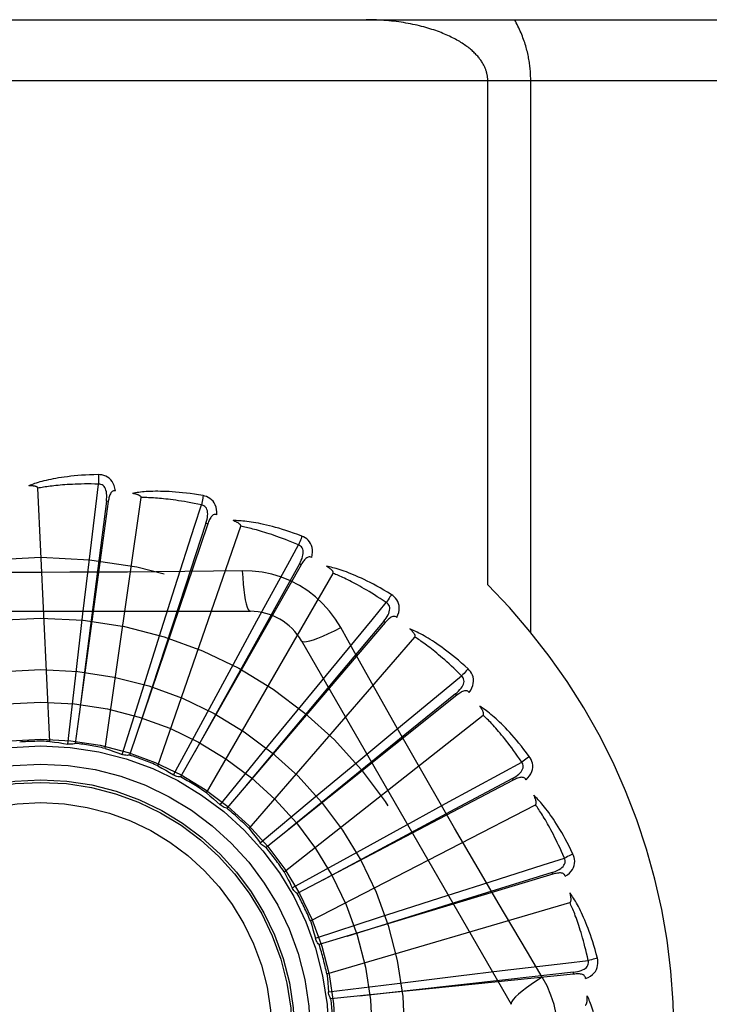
# Model space of a CAD drawing. Header units: inches. Extents: x 0 to 212, y 0 to 138.
# Tile 100 of 256: x 92.206 to 92.546, y 59.96 to 60.446. Entities that reach past the tile are written whole.
import ezdxf

# ---------------------------------------------------------------- set-up
doc = ezdxf.new("R2010")
doc.units = ezdxf.units.IN
doc.header["$LTSCALE"] = 11.6875
doc.header["$MEASUREMENT"] = 0
doc.linetypes.add('HIDDEN', pattern=[0.2, 0.1, -0.1])
doc.layers.add('RIGHTHAND_DOOR_ASSEMBLY', color=7, linetype='CONTINUOUS')

msp = doc.modelspace()

# ---------------------------------------------------------------- linework, layer by layer
at = {"layer": 'RIGHTHAND_DOOR_ASSEMBLY', "color": 8, "linetype": 'HIDDEN'}
for p, q in [((91.7324163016, 60.4458005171), (92.7944163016, 60.4458005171)), ((91.7324163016, 60.4158005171), (92.8244163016, 60.4158005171)), ((92.43648989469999, 60.1671679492), (92.43648989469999, 60.4158005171)), ((92.4577030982, 60.14377878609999), (92.4577030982, 60.4158005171)), ((92.22049124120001, 60.08997912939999), (92.2145449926, 60.2148062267)), ((92.24927120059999, 60.2082823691), (92.2329469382, 60.0890428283)), ((92.24832043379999, 60.2084122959), (92.23756326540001, 60.1242101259)), ((92.24769454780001, 60.086507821), (92.26547946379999, 60.2102046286)), ((92.249271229, 60.2082825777), (92.24832043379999, 60.2084122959)), ((92.29834347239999, 60.1972265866), (92.25974795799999, 60.083231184)), ((92.2983435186, 60.1972267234), (92.2974344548, 60.1975340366)), ((92.2737493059, 60.0779509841), (92.31462259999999, 60.1960466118)), ((92.34443667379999, 60.1770836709), (92.3436021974, 60.1775574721)), ((92.2367376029, 60.1528209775), (92.2393002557, 60.174423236)), ((92.3444366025, 60.1770835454), (92.2849647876, 60.07245243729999)), ((92.29771382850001, 60.064617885), (92.3601982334, 60.172844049)), ((92.31537486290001, 60.1741548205), (92.3012061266, 60.1739454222)), ((92.27554021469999, 60.1451393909), (92.28214481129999, 60.1658662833)), ((92.1124743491, 60.1541339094), (92.3193582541, 60.1541339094)), ((92.2330412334, 60.1212431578), (92.2367376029, 60.1528209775)), ((92.3858846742, 60.1485813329), (92.307686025, 60.0570961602)), ((92.3121878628, 60.130253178), (92.3225956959, 60.1493555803)), ((92.385884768, 60.14858144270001), (92.3851550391, 60.14920460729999)), ((92.2659345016, 60.1148317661), (92.27554021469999, 60.1451393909)), ((92.31872197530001, 60.0469904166), (92.4005591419, 60.14143554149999)), ((92.34461733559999, 60.139550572), (92.4480592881, 59.9603838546)), ((92.2970199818, 60.1023111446), (92.3121878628, 60.130253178)), ((92.23756326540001, 60.1242101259), (92.234891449, 60.1031104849)), ((92.3453560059, 60.1087003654), (92.3591909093, 60.125487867)), ((92.22928808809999, 60.08866399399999), (92.2330412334, 60.1212431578)), ((92.2560835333, 60.0835516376), (92.2659345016, 60.1148317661)), ((92.421189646, 60.1127500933), (92.32709046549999, 60.0377173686)), ((92.4211897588, 60.1127501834), (92.4205911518, 60.1135001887)), ((92.32517416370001, 60.0841338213), (92.3453560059, 60.1087003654)), ((92.28142723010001, 60.0734605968), (92.2970199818, 60.1023111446)), ((92.3360144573, 60.0257056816), (92.43424657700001, 60.10295627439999)), ((92.3738458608, 60.0812599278), (92.3906078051, 60.0951257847)), ((92.30440319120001, 60.05875558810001), (92.32517416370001, 60.0841338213)), ((92.3493794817, 60.0609567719), (92.3738458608, 60.0812599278)), ((92.4490755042, 60.0708848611), (92.342476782, 60.0150164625)), ((92.44907563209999, 60.07088492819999), (92.44862978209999, 60.0717346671)), ((92.3241810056, 60.0399680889), (92.3493794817, 60.0609567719)), ((92.3489662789, 60.0015329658), (92.4600429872, 60.05879698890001)), ((92.39662773, 60.0489236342), (92.4157108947, 60.05936669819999)), ((92.3687610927, 60.0336176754), (92.39662773, 60.0489236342)), ((92.3400458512, 60.01777712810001), (92.3687610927, 60.0336176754)), ((92.46853438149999, 60.02449875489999), (92.3532888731, 59.98981391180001)), ((92.468257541, 60.0254175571), (92.4172097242, 60.0095731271)), ((92.4685345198, 60.0244987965), (92.468257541, 60.0254175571)), ((92.3401654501, 60.0175357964), (92.34004584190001, 60.0177771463)), ((92.41287821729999, 60.0128602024), (92.43359288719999, 60.019503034)), ((92.3826184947, 60.00310463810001), (92.41287821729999, 60.0128602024)), ((92.3571093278, 59.9753459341), (92.4770160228, 60.0105537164)), ((92.4172097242, 60.0095731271), (92.3668930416, 59.9938890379)), ((92.35142433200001, 59.9929847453), (92.3826184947, 60.00310463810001)), ((92.46340621, 59.973844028), (92.4561404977, 59.9860098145)), ((92.4788629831, 59.9752682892), (92.3591359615, 59.9630206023)), ((92.3904508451, 59.9705204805), (92.42200998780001, 59.97437305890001)), ((92.42200998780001, 59.97437305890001), (92.4436074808, 59.9769755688)), ((92.47886312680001, 59.975268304), (92.47876503, 59.9762228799)), ((92.3579051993, 59.9664870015), (92.3904508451, 59.9705204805))]:
    msp.add_line(p, q, dxfattribs=at)
for points in [[(92.43648989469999, 60.4158005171), (92.4364859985, 60.4161382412), (92.4364748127, 60.4164731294), (92.43645640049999, 60.41680396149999), (92.4364305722, 60.4171342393), (92.4363972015, 60.4174674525), (92.4363561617, 60.4178023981), (92.4363073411, 60.41813898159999), (92.43625056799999, 60.4184773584), (92.4361856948, 60.4188176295), (92.43611253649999, 60.4191598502), (92.4360309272, 60.41950408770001), (92.43594066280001, 60.4198503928), (92.4358415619, 60.4201988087), (92.4357333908, 60.4205494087), (92.43561596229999, 60.4209022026), (92.4354889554, 60.4212574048), (92.435352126, 60.421615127), (92.4352050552, 60.4219756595), (92.4350474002, 60.4223392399), (92.43487868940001, 60.4227060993), (92.43469848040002, 60.4230765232), (92.4345063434, 60.42345053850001), (92.4343017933, 60.4238283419), (92.4340845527, 60.4242096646), (92.4338542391, 60.4245944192), (92.4336106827, 60.42498222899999), (92.4333536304, 60.4253727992), (92.4330829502, 60.4257657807), (92.4327984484, 60.42616084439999), (92.43250005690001, 60.4265576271), (92.4321876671, 60.426955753), (92.43186120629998, 60.4273549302), (92.4315204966, 60.4277549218), (92.4311657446, 60.4281551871), (92.4307970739, 60.4285552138), (92.430414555, 60.428954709), (92.43001908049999, 60.4293525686), (92.4296083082, 60.4297507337), (92.42918059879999, 60.4301505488), (92.4287347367, 60.4305524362), (92.4282683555, 60.430957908), (92.4277832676, 60.4313648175), (92.4272803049, 60.4317718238), (92.42676004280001, 60.4321781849), (92.4262235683, 60.43258266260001), (92.4256701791, 60.4329855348), (92.42509959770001, 60.4333867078), (92.42451163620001, 60.4337860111), (92.4239060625, 60.4341832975), (92.4232827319, 60.434578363), (92.422641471, 60.4349710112), (92.42198213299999, 60.4353610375), (92.4213045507, 60.4357482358), (92.4206086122, 60.4361323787), (92.4198941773, 60.43651324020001), (92.419161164, 60.436890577), (92.41840945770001, 60.4372641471), (92.41763901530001, 60.4376336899), (92.41684975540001, 60.4379989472), (92.4160416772, 60.43835964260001), (92.41521473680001, 60.4387155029), (92.41436898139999, 60.4390662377), (92.4135044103, 60.43941156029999), (92.4126211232, 60.4397511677), (92.4117191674, 60.4400847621), (92.41079870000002, 60.4404120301), (92.409859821, 60.4407326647), (92.40890274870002, 60.44104634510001), (92.40792764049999, 60.441352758), (92.4069347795, 60.44165157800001), (92.40592438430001, 60.4419424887), (92.404896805, 60.4422251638), (92.403852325, 60.4424992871), (92.4027913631, 60.44276453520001), (92.40171426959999, 60.4430205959), (92.4006215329, 60.4432671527), (92.3995135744, 60.44350390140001), (92.3983909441, 60.4437305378), (92.3972541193, 60.4439467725), (92.3961037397, 60.4441523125), (92.3949403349, 60.44434688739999), (92.3937647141, 60.44453020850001), (92.3925775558, 60.4447020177), (92.3913797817, 60.4448620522), (92.3901722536, 60.4450100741), (92.3889558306, 60.4451458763), (92.3877313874, 60.4452692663), (92.3864997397, 60.4453800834), (92.3852617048, 60.44547818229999), (92.3840181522, 60.4455634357), (92.3827699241, 60.44563573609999), (92.38151791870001, 60.4456949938), (92.38026301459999, 60.4457411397), (92.37900611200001, 60.4457741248), (92.37774855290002, 60.4457939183), (92.3764898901, 60.4458005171)], [(92.4577030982, 60.4158005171), (92.4576993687, 60.41647314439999), (92.4576879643, 60.417148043), (92.4576689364, 60.4178250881), (92.4576421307, 60.418504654), (92.4576074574, 60.4191870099), (92.45756477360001, 60.4198723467), (92.45751396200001, 60.4205608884), (92.4574548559, 60.4212528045), (92.4573873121, 60.4219482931), (92.4573111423, 60.42264749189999), (92.45722617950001, 60.42335057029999), (92.4571322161, 60.4240576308), (92.4570290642, 60.424768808), (92.4569164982, 60.4254841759), (92.4567943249, 60.4262037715), (92.4566622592, 60.4269278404), (92.4565200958, 60.42765641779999), (92.45636740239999, 60.428390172), (92.4562038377, 60.42912962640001), (92.4560289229, 60.42987525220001), (92.4558422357, 60.430627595), (92.45564326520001, 60.4313869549), (92.4554314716, 60.43215396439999), (92.4552065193, 60.4329281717), (92.45496794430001, 60.4337096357), (92.45471559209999, 60.4344974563), (92.4544492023, 60.4352909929), (92.4541686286, 60.4360895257), (92.4538736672, 60.436892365), (92.4535642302, 60.4376987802), (92.4532401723, 60.438508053), (92.4529014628, 60.4393194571), (92.4525480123, 60.4401322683), (92.45217985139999, 60.4409457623), (92.4517969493, 60.4417592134), (92.4513994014, 60.4425719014), (92.4509872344, 60.4433831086), (92.45056062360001, 60.44419210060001), (92.4501197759, 60.4449977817), (92.4496646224, 60.4458005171)], [(92.2443595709, 60.2215167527), (92.2421312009, 60.2214696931), (92.239998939, 60.2213953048), (92.23796497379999, 60.22129659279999), (92.23602318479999, 60.2211756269), (92.23416934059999, 60.2210341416), (92.23239977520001, 60.220874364), (92.2307105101, 60.2206979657), (92.22909810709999, 60.22050702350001), (92.2275588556, 60.2203031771), (92.2260894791, 60.2200884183), (92.22468644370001, 60.2198643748), (92.22334671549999, 60.2196330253), (92.2220667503, 60.2193966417), (92.2208444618, 60.2191554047), (92.2196770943, 60.21891012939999), (92.21856314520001, 60.2186604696), (92.2175008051, 60.2184058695), (92.2164883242, 60.21814708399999), (92.2155240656, 60.2178841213), (92.2146059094, 60.21761823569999), (92.2137318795, 60.2173502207), (92.21289989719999, 60.2170812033), (92.2121079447, 60.2168128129), (92.2113538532, 60.2165441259), (92.2106345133, 60.2162743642), (92.2099508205, 60.2160043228)], [(92.25274885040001, 60.2135486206), (92.25250974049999, 60.21488570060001), (92.2521620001, 60.2161003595), (92.25170411, 60.2172008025), (92.25114123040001, 60.21817618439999), (92.2504758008, 60.2190260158), (92.24971908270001, 60.21974722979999), (92.2488727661, 60.22033848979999), (92.2479710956, 60.2208045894), (92.2470384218, 60.2211411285), (92.2461062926, 60.2213666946), (92.2452175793, 60.221492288), (92.2443595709, 60.2215167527)], [(92.2443595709, 60.2215167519), (92.2443964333, 60.2208949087), (92.2444233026, 60.2201843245), (92.24443913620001, 60.21940794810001), (92.2444436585, 60.2185799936), (92.2444368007, 60.2177155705), (92.24441896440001, 60.2168440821)], [(92.2145449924, 60.2148062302), (92.2145044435, 60.2149743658), (92.2144260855, 60.2151239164), (92.2143061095, 60.2152538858), (92.2141559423, 60.2153672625), (92.21398487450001, 60.2154661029), (92.2137955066, 60.21555220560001), (92.21359375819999, 60.215627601), (92.2133789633, 60.2156936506), (92.2131521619, 60.2157523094), (92.21291415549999, 60.21580382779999), (92.21266592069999, 60.2158490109), (92.2124079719, 60.21588814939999), (92.2121415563, 60.2159217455), (92.21186545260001, 60.2159499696), (92.21157924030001, 60.21597322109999), (92.2112817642, 60.2159913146), (92.2109664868, 60.2160043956), (92.2106491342, 60.21601187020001), (92.2103449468, 60.21601312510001), (92.21004884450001, 60.2160083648)], [(92.24441923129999, 60.2168440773), (92.2425693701, 60.21688397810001), (92.2407934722, 60.2169069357), (92.2390930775, 60.2169122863), (92.2374635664, 60.2169020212), (92.2359017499, 60.21687746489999), (92.2344048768, 60.21683995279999), (92.23296997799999, 60.21679090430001), (92.2315945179, 60.2167313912), (92.23027573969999, 60.2166626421), (92.2290113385, 60.2165856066), (92.2277987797, 60.2165013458), (92.2266359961, 60.2164107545), (92.2255207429, 60.2163148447), (92.2244510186, 60.21621432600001), (92.2234246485, 60.2161101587), (92.2224399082, 60.2160026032), (92.2214948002, 60.2158922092), (92.2205879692, 60.21577907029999), (92.21971781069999, 60.21566336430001), (92.21888307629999, 60.2155453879), (92.2180824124, 60.215425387), (92.2173145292, 60.2153036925), (92.21657810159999, 60.2151806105), (92.21587188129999, 60.215056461), (92.215193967, 60.2149317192), (92.2145449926, 60.2148062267)], [(92.2393002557, 60.174423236), (92.2430889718, 60.205876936), (92.24441923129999, 60.2168440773)], [(92.24831896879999, 60.2084121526), (92.2484292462, 60.2094440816), (92.2484856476, 60.21042528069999), (92.2484854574, 60.2113584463), (92.24842640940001, 60.21224012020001), (92.2483038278, 60.21306985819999), (92.2481165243, 60.2138407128), (92.2478647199, 60.214550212), (92.2475430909, 60.2151813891), (92.2471480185, 60.215716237), (92.2466849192, 60.2161529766), (92.2461555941, 60.2164830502), (92.24558581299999, 60.2167084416), (92.245004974, 60.2168287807), (92.2444149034, 60.2168445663)], [(92.2527524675, 60.2135480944), (92.25229066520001, 60.2135658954), (92.2518640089, 60.2134999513), (92.2514709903, 60.21334523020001), (92.251116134, 60.2131168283), (92.2508060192, 60.2128271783), (92.25053297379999, 60.2124792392), (92.2502923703, 60.2120777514), (92.2500816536, 60.211629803), (92.24989792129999, 60.2111423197), (92.24973758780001, 60.2106205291), (92.24959666, 60.2100713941), (92.2494734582, 60.209496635), (92.24936459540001, 60.2089007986), (92.24927120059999, 60.2082823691)], [(92.29602520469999, 60.211151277), (92.2938281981, 60.2115267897), (92.2917203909, 60.2118572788), (92.2897045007, 60.2121452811), (92.2877749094, 60.2123939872), (92.28592779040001, 60.2126059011), (92.2841599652, 60.2127839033), (92.2824678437, 60.2129303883), (92.28084844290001, 60.2130480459), (92.27929842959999, 60.2131391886), (92.2778149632, 60.2132063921), (92.276394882, 60.2132519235), (92.27503558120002, 60.2132783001), (92.2737340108, 60.2132884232), (92.27248815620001, 60.21328286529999), (92.2712954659, 60.2132629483), (92.27015439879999, 60.2132286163), (92.2690630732, 60.2131796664), (92.2680199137, 60.2131171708), (92.26702331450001, 60.21304144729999), (92.2660714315, 60.2129541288), (92.2651624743, 60.2128563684), (92.2642946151, 60.2127496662), (92.2634661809, 60.212636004), (92.2626748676, 60.2125148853), (92.2619174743, 60.2123861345), (92.261195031, 60.2122503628)], [(92.26547946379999, 60.2102046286), (92.2654714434, 60.2103774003), (92.2654227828, 60.2105390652), (92.2653295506, 60.2106893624), (92.26520354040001, 60.2108290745), (92.2650542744, 60.210958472), (92.2648846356, 60.2110788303), (92.2647008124, 60.2111910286), (92.26450241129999, 60.2112965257), (92.264290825, 60.21139704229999), (92.2640668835, 60.2114926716), (92.26383169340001, 60.2115840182), (92.263585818, 60.2116712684), (92.2633305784, 60.21175467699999), (92.2630648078, 60.2118346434), (92.26278817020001, 60.21191163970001), (92.2624994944, 60.2119857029), (92.26219777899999, 60.2120572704), (92.2618821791, 60.21212561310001), (92.26155136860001, 60.2121900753), (92.26120578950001, 60.2122508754)], [(92.29602520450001, 60.2111512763), (92.29594416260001, 60.2105368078), (92.29583676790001, 60.20983789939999), (92.2957065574, 60.2090784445), (92.2955551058, 60.2082677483), (92.2953839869, 60.2074153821), (92.2951992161, 60.2065518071)], [(92.3027548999, 60.2017394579), (92.3027731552, 60.2030976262), (92.3026615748, 60.2043561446), (92.3024202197, 60.2055233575), (92.3020521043, 60.206587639), (92.30155953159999, 60.2075480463), (92.300952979, 60.208399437), (92.3002338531, 60.2091401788), (92.29943668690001, 60.2097684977), (92.29858455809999, 60.2102754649), (92.2977119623, 60.2106733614), (92.29686307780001, 60.21096487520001), (92.29602520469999, 60.211151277)], [(92.2951994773, 60.2065517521), (92.2933907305, 60.20694166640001), (92.2916513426, 60.2073006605), (92.2899826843, 60.2076277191), (92.2883806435, 60.2079258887), (92.2868423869, 60.2081972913), (92.2853654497, 60.2084436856), (92.28394718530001, 60.208667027), (92.2825853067, 60.2088688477), (92.2812773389, 60.2090508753), (92.28002119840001, 60.2092144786), (92.2788145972, 60.2093611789), (92.27765567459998, 60.2094922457), (92.2765424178, 60.2096090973), (92.2754729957, 60.2097128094), (92.27444545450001, 60.2098047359), (92.2734581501, 60.2098854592), (92.27250922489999, 60.2099558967), (92.27159736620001, 60.2100163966), (92.2707210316, 60.2100674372), (92.2698790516, 60.21010954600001), (92.2690701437, 60.2101432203), (92.26829310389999, 60.2101690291), (92.2675466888, 60.2101875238), (92.2668297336, 60.2101992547), (92.26614046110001, 60.21020504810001), (92.26547946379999, 60.2102046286)], [(92.28214481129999, 60.1658662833), (92.29181771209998, 60.1960345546), (92.2951994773, 60.2065517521)], [(92.2974329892, 60.1975341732), (92.2977365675, 60.1985265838), (92.29797764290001, 60.19947937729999), (92.2981540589, 60.2003957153), (92.2982629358, 60.2012726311), (92.2982995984, 60.2021105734), (92.2982615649, 60.2029029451), (92.29814858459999, 60.20364727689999), (92.2979522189, 60.2043279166), (92.2976655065, 60.2049278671), (92.29729342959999, 60.2054443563), (92.29683613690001, 60.2058686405), (92.2963193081, 60.2061977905), (92.2957717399, 60.2064258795), (92.29519532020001, 60.2065530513)], [(92.3027586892, 60.2017382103), (92.3023083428, 60.2018431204), (92.30187675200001, 60.2018591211), (92.3014615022, 60.2017815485), (92.3010698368, 60.2016243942), (92.300710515, 60.20139864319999), (92.3003765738, 60.2011086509), (92.30006436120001, 60.2007599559), (92.29977270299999, 60.200359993), (92.299500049, 60.1999161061), (92.2992438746, 60.1994341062), (92.29900157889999, 60.1989215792), (92.2987718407, 60.1983805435), (92.2985521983, 60.1978161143), (92.29834347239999, 60.1972265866)], [(92.2974344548, 60.1975340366), (92.2873486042, 60.16688152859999), (92.2643196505, 60.0966766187)], [(92.3447954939, 60.1911953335), (92.3427092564, 60.1919798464), (92.3407020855, 60.1927032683), (92.3387771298, 60.1933675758), (92.3369294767, 60.193976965), (92.3351558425, 60.1945346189), (92.33345365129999, 60.1950439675), (92.33181983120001, 60.1955080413), (92.3302519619, 60.1959300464), (92.3287472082, 60.19631288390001), (92.3273032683, 60.1966596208), (92.3259174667, 60.1969730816), (92.32458772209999, 60.1972562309), (92.3233115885, 60.1975124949), (92.32208719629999, 60.1977428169), (92.3209122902, 60.1979489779), (92.3197853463, 60.19813121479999), (92.31870447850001, 60.1982896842), (92.3176683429, 60.1984257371), (92.3166754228, 60.1985399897), (92.3157242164, 60.1986343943), (92.3148131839, 60.1987104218), (92.31394081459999, 60.1987698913), (92.31310584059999, 60.1988150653), (92.31230590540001, 60.19884589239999), (92.31153783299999, 60.1988628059), (92.31080275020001, 60.1988662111)], [(92.31462259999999, 60.1960466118), (92.3146474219, 60.1962177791), (92.3146302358, 60.1963857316), (92.3145671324, 60.196550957), (92.3144698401, 60.196711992), (92.3143477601, 60.1968672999), (92.3142039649, 60.1970175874), (92.31404469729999, 60.1971625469), (92.313869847, 60.1973036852), (92.3136811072, 60.1974424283), (92.31347931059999, 60.1975787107), (92.3132656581, 60.1977129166), (92.3130407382, 60.1978451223), (92.31280589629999, 60.19797532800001), (92.3125600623, 60.1981041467), (92.31230299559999, 60.19823210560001), (92.3120335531, 60.1983594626), (92.31174575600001, 60.19848876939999), (92.3114538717, 60.1986136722), (92.31117170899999, 60.1987279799), (92.31089466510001, 60.1988337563)], [(92.34311422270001, 60.1868351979), (92.3414119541, 60.18756037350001), (92.33977193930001, 60.1882420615), (92.33819533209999, 60.1888790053), (92.3366786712, 60.18947497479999), (92.3352195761, 60.1900325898), (92.33381595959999, 60.1905540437), (92.3324655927, 60.1910417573), (92.3311665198, 60.19149766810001), (92.32991663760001, 60.1919239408), (92.32871415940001, 60.1923223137), (92.3275571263, 60.1926947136), (92.3264439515, 60.1930427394), (92.3253729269, 60.1933681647), (92.3243424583, 60.193672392), (92.3233508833, 60.1939571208), (92.3223966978, 60.1942232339), (92.3214782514, 60.1944719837), (92.3205943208, 60.1947039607), (92.3197434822, 60.1949199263), (92.318924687, 60.1951206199), (92.3181367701, 60.1953067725), (92.3173786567, 60.1954791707), (92.31664923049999, 60.1956385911), (92.3159474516, 60.1957857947), (92.31527173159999, 60.1959219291), (92.31462259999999, 60.1960466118)], [(92.3225956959, 60.1493555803), (92.33780317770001, 60.17714806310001), (92.34311422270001, 60.1868351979)], [(92.3436007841, 60.1775578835), (92.3440866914, 60.17847490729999), (92.3445037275, 60.1793648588), (92.34485037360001, 60.1802312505), (92.34512324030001, 60.1810717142), (92.34531782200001, 60.1818875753), (92.34543043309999, 60.1826728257), (92.34546036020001, 60.1834250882), (92.345396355, 60.1841305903), (92.3452283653, 60.1847739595), (92.34496075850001, 60.1853515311), (92.3445920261, 60.1858546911), (92.344146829, 60.1862757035), (92.3436523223, 60.1866032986), (92.3431103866, 60.1868372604)], [(92.3447954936, 60.1911953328), (92.3445996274, 60.1906073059), (92.3443619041, 60.1899413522), (92.34409031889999, 60.1892202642), (92.343788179, 60.1884528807), (92.3434588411, 60.1876483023), (92.3431139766, 60.1868353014)], [(92.34962237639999, 60.1806799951), (92.3498973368, 60.1820101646), (92.3500259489, 60.1832670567), (92.35000985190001, 60.1844588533), (92.34984980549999, 60.1855735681), (92.3495478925, 60.1866098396), (92.3491134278, 60.1875606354), (92.34854748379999, 60.1884240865), (92.3478836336, 60.18919191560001), (92.34714284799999, 60.1898509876), (92.3463613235, 60.19040683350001), (92.34558294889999, 60.1908537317), (92.3447954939, 60.1911953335)], [(92.3436021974, 60.1775574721), (92.327897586, 60.1493676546), (92.291998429, 60.084789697)], [(92.3496251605, 60.18067829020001), (92.34920324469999, 60.1808663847), (92.34878274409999, 60.18096368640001), (92.3483603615, 60.18096608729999), (92.3479459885, 60.180885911), (92.3475504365, 60.1807322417), (92.34716764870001, 60.1805106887), (92.3467950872, 60.1802273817), (92.3464330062, 60.1798898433), (92.3460812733, 60.17950557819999), (92.3457385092, 60.17908077), (92.34540359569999, 60.17862335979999), (92.3450756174, 60.1781355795), (92.3447531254, 60.1776229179), (92.3444366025, 60.1770835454)], [(92.3012061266, 60.1739454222), (92.2728747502, 60.17363825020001), (92.2586638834, 60.1735085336), (92.2444344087, 60.1734159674), (92.2302048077, 60.173348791), (92.21596608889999, 60.1733320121), (92.20172618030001, 60.17334580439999), (92.1874916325, 60.1734113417), (92.1732564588, 60.17350291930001)], [(92.3153747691, 60.17415679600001), (92.3155703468, 60.1707701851), (92.31582429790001, 60.1675855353), (92.3161270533, 60.164702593), (92.31647736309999, 60.1621032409), (92.3168751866, 60.159792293), (92.31731508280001, 60.1578300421), (92.31779088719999, 60.1562482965), (92.3182953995, 60.1550856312), (92.31882284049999, 60.1543737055), (92.3193579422, 60.1541339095)], [(92.3639476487, 60.1461113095), (92.361350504, 60.1503094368), (92.3584109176, 60.1542325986), (92.35513856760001, 60.1578690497), (92.35155769, 60.1611944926), (92.347686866, 60.1641917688), (92.34356119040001, 60.1668320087), (92.33921250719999, 60.1690884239), (92.33467888, 60.17094731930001), (92.3300020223, 60.172394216), (92.32520642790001, 60.17341764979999), (92.3203256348, 60.174005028), (92.31537486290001, 60.1741548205)], [(92.3889077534, 60.162370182), (92.3870076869, 60.16353534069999), (92.3851736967, 60.1646255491), (92.3834092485, 60.16564215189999), (92.3817103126, 60.1665901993), (92.38007426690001, 60.1674734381), (92.3784992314, 60.1682957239), (92.37698276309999, 60.1690606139), (92.3755230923, 60.169771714), (92.37411798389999, 60.1704324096), (92.3727657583, 60.171046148), (92.3714643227, 60.1716162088), (92.37021219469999, 60.172145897), (92.3690076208, 60.1726390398), (92.36784894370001, 60.1730969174), (92.3667342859, 60.1735217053), (92.3656621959, 60.1739139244), (92.36463085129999, 60.1742740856), (92.3636391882, 60.1746037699), (92.36268583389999, 60.1749038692), (92.3617696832, 60.1751765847), (92.3608895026, 60.1754236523), (92.3600441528, 60.1756471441), (92.3592328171, 60.1758495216), (92.35845317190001, 60.1760311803), (92.35770218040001, 60.1761931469), (92.356981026, 60.1763356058)], [(92.3601982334, 60.172844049), (92.3602550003, 60.17300742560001), (92.3602699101, 60.1731755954), (92.36023921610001, 60.1733497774), (92.3601741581, 60.17352631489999), (92.3600836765, 60.17370192), (92.3599709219, 60.1738767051), (92.3598419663, 60.1740491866), (92.3596969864, 60.1742208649), (92.3595379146, 60.1743928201), (92.3593655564, 60.1745648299), (92.3591811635, 60.1747370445), (92.3589853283, 60.1749094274), (92.3587793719, 60.1750817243), (92.35856235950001, 60.1752547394), (92.35833415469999, 60.1754290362), (92.35809368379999, 60.175605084), (92.35784042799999, 60.1757835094), (92.3575725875, 60.1759644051), (92.35728794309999, 60.1761481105), (92.35698723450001, 60.1763345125)], [(92.38643170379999, 60.1584070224), (92.3848974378, 60.1594412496), (92.38341607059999, 60.1604209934), (92.3819884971, 60.1613448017), (92.38061203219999, 60.1622170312), (92.3792848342, 60.1630407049), (92.3780052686, 60.1638183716), (92.3767716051, 60.1645528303), (92.3755822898, 60.1652463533), (92.37443566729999, 60.16590146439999), (92.37333031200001, 60.1665202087), (92.372264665, 60.1671048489), (92.3712374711, 60.1676572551), (92.3702473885, 60.1681794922), (92.36929311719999, 60.1686732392), (92.3683733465, 60.1691404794), (92.3674867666, 60.1695823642), (92.3666319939, 60.170000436), (92.36580793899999, 60.1703955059), (92.36501334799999, 60.1707685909), (92.364247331, 60.1711206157), (92.3635088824, 60.1714525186), (92.3627970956, 60.1717652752), (92.3621110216, 60.1720598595), (92.3614497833, 60.1723372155), (92.36081203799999, 60.1725987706), (92.3601982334, 60.172844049)], [(92.3591909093, 60.125487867), (92.3793833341, 60.1499000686), (92.38643170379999, 60.1584070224)], [(92.3851537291, 60.1492052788), (92.3858044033, 60.1500137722), (92.3863823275, 60.15080871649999), (92.386886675, 60.15159384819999), (92.3873136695, 60.1523674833), (92.3876591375, 60.1531317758), (92.3879183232, 60.153881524), (92.3880900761, 60.1546145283), (92.38816074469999, 60.1553193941), (92.3881175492, 60.1559829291), (92.38796408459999, 60.1566007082), (92.3876972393, 60.15716455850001), (92.38733976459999, 60.1576622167), (92.386916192, 60.1580774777), (92.3864283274, 60.1584097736)], [(92.388907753, 60.1623701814), (92.3886041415, 60.1618298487), (92.3882446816, 60.1612209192), (92.38784153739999, 60.16056426), (92.38739962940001, 60.1598679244), (92.3869239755, 60.1591402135), (92.3864314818, 60.15840717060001)], [(92.3916573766, 60.1511313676), (92.39217911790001, 60.1523855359), (92.3925432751, 60.1535954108), (92.3927530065, 60.1547687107), (92.3928067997, 60.1558935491), (92.3927064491, 60.1569682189), (92.39245976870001, 60.1579840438), (92.39206745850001, 60.1589389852), (92.39156091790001, 60.1598185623), (92.3909582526, 60.1606059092), (92.3902960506, 60.1612996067), (92.38961632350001, 60.1618857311), (92.3889077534, 60.162370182)], [(92.3851550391, 60.14920460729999), (92.36439927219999, 60.1244963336), (92.3169274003, 60.0678793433)], [(92.39166040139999, 60.1511288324), (92.3912825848, 60.1513931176), (92.3908885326, 60.1515682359), (92.3904741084, 60.1516508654), (92.390051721, 60.1516509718), (92.38963408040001, 60.1515751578), (92.38921614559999, 60.1514301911), (92.3887965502, 60.1512225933), (92.3883769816, 60.1509597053), (92.387958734, 60.1506489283), (92.38754162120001, 60.1502966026), (92.3871260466, 60.1499107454), (92.38671153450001, 60.1494937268), (92.3862977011, 60.1490512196), (92.3858846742, 60.1485813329)], [(92.3446174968, 60.1395502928), (92.3450779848, 60.13921170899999), (92.3459221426, 60.1391051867), (92.3471145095, 60.13922938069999), (92.34864410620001, 60.1395756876), (92.3505113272, 60.140145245), (92.35269657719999, 60.1409381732), (92.3551699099, 60.1419444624), (92.35789748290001, 60.1431531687), (92.36085251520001, 60.1445558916), (92.36394943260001, 60.1461122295)], [(92.391782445, 60.0965962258), (92.3778139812, 60.1213478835), (92.3708760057, 60.1336920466), (92.3639476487, 60.1461113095)], [(92.42676765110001, 60.12571763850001), (92.425122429, 60.1272213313), (92.4235279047, 60.128638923), (92.4219877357, 60.12997107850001), (92.4204989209, 60.1312235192), (92.41905959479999, 60.1324004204), (92.4176686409, 60.1335059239), (92.4163243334, 60.1345439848), (92.41502561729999, 60.1355184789), (92.41377093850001, 60.1364331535), (92.4125593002, 60.1372917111), (92.411389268, 60.1380977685), (92.4102600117, 60.1388548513), (92.4091705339, 60.13956704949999), (92.4081194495, 60.1402359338), (92.4071053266, 60.14086399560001), (92.4061268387, 60.14145202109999), (92.4051822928, 60.142000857), (92.40427094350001, 60.1425122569), (92.4033916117, 60.14298735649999), (92.40254362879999, 60.1434285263), (92.4017261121, 60.1438377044), (92.4009383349, 60.1442171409), (92.4001799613, 60.1445694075), (92.39944878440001, 60.1448953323), (92.3987420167, 60.1451964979), (92.3980608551, 60.1454728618)], [(92.4005591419, 60.14143554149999), (92.40064580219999, 60.1415852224), (92.40069226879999, 60.14174753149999), (92.40069509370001, 60.1419243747), (92.4006646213, 60.1421100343), (92.4006090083, 60.1422995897), (92.40053136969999, 60.14249255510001), (92.4004373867, 60.1426863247), (92.4003275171, 60.1428823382), (92.40020386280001, 60.1430812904), (92.4000671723, 60.1432828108), (92.3999187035, 60.1434868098), (92.399759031, 60.1436931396), (92.3995894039, 60.14390130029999), (92.39940905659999, 60.1441122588), (92.3992179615, 60.1443265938), (92.3990151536, 60.1445449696), (92.3988000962, 60.1447682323), (92.3985714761, 60.1449964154), (92.3983276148, 60.1452298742), (92.39806907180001, 60.1454684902)], [(92.42358631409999, 60.1222946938), (92.422275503, 60.1236005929), (92.42100632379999, 60.1248429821), (92.4197793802, 60.1260202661), (92.41859286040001, 60.1271372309), (92.41744552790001, 60.1281971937), (92.4163362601, 60.1292029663), (92.41526388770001, 60.1301576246), (92.4142273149, 60.1310636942), (92.413225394, 60.1319239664), (92.412257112, 60.132740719), (92.41132136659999, 60.13351646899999), (92.410417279, 60.13425329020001), (92.4095439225, 60.1349534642), (92.4087003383, 60.1356188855), (92.4078856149, 60.1362517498), (92.40709868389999, 60.1368534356), (92.40633847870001, 60.1374257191), (92.40560408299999, 60.1379696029), (92.40489445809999, 60.1384863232), (92.4042089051, 60.1389769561), (92.4035466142, 60.1394426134), (92.40290688, 60.1398844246), (92.4022889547, 60.1403035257), (92.40169215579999, 60.1407010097), (92.401115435, 60.14107853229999), (92.4005591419, 60.14143554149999)], [(92.4267676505, 60.125717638), (92.426367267, 60.1252445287), (92.42589906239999, 60.1247146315), (92.42537893, 60.12414613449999), (92.42481322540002, 60.1235460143), (92.42420844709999, 60.12292147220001), (92.4235861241, 60.1222948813)], [(92.42734061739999, 60.1141615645), (92.428090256, 60.1152942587), (92.4286767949, 60.1164133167), (92.42910479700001, 60.1175257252), (92.4293705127, 60.1186200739), (92.42947536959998, 60.1196943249), (92.4294254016, 60.1207384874), (92.42922090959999, 60.1217504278), (92.4288899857, 60.122709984), (92.42844721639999, 60.1235971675), (92.42792826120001, 60.1244036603), (92.4273717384, 60.1251078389), (92.42676765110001, 60.12571763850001)], [(92.3906078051, 60.0951257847), (92.415055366, 60.11527538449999), (92.42358631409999, 60.1222946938)], [(92.4205899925, 60.1135010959), (92.4213819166, 60.114171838), (92.42209984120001, 60.1148430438), (92.4227436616, 60.1155185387), (92.4233093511, 60.1161973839), (92.42379321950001, 60.1168824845), (92.4241896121, 60.1175696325), (92.4244969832, 60.1182568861), (92.4246997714, 60.11893563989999), (92.42478293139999, 60.1195953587), (92.4247491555, 60.1202310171), (92.4245938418, 60.1208351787), (92.4243370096, 60.1213914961), (92.4239996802, 60.1218794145), (92.42358351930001, 60.1222980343)], [(92.42734266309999, 60.1141588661), (92.4270208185, 60.1144903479), (92.42666656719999, 60.1147369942), (92.42627532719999, 60.1148962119), (92.4258608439, 60.11497578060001), (92.425436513, 60.1149801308), (92.42499880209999, 60.114916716), (92.4245476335, 60.11479217), (92.42408603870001, 60.1146133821), (92.4236166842, 60.1143873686), (92.4231405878, 60.1141203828), (92.4226596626, 60.1138202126), (92.4221738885, 60.1134892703), (92.4216839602, 60.1131331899), (92.421189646, 60.1127500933)], [(92.4205911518, 60.1135001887), (92.3955343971, 60.0931664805), (92.3382055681, 60.04655674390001)], [(92.4570068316, 60.08256242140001), (92.4556759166, 60.0843503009), (92.4543784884, 60.0860440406), (92.4531182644, 60.0876436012), (92.4518933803, 60.0891551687), (92.45070279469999, 60.0905831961), (92.4495461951, 60.0919319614), (92.44842263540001, 60.0932056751), (92.44733181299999, 60.09440834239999), (92.44627291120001, 60.0955439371), (92.44524565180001, 60.0966162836), (92.44424931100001, 60.0976292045), (92.4432837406, 60.0985863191), (92.44234873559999, 60.0994918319), (92.44144323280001, 60.1003475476), (92.4405662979, 60.1011561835), (92.43971677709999, 60.1019187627), (92.4388931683, 60.1026364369), (92.4380950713, 60.1033110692), (92.4373215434, 60.10394399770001), (92.4365723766, 60.10453767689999), (92.4358470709, 60.1050941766), (92.43514533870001, 60.105615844), (92.4344673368, 60.1061052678), (92.43381105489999, 60.1065636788), (92.4331740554, 60.1069931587), (92.43255750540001, 60.107393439)], [(92.43424657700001, 60.10295627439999), (92.4343599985, 60.1030868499), (92.43443634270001, 60.103237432), (92.4344725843, 60.10341054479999), (92.43447779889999, 60.10359861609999), (92.4344590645, 60.1037952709), (92.4344193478, 60.1039994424), (92.43436373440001, 60.1042074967), (92.4342929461, 60.1044207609), (92.4342091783, 60.1046395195), (92.434113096, 60.104863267), (92.4340059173, 60.1050916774), (92.4338881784, 60.1053244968), (92.4337610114, 60.1055609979), (92.4336238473, 60.105802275), (92.43347676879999, 60.1060489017), (92.43331895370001, 60.1063017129), (92.43314675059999, 60.1065660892), (92.4329687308, 60.106828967), (92.43279316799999, 60.107077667), (92.43261730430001, 60.1073164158)], [(92.453235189, 60.0798034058), (92.452195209, 60.0813337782), (92.4511840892, 60.0827939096), (92.4502021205, 60.0841821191), (92.44924842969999, 60.08550344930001), (92.44832243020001, 60.0867613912), (92.44742355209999, 60.08795891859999), (92.4465512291, 60.0890992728), (92.4457048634, 60.0901851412), (92.444883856, 60.0912194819), (92.4440876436, 60.0922047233), (92.44331562, 60.0931435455), (92.4425673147, 60.09403815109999), (92.44184224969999, 60.0948909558), (92.44113984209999, 60.0957040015), (92.44045961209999, 60.0964796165), (92.43980077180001, 60.0972193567), (92.4391626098, 60.09792516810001), (92.43854441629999, 60.0985982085), (92.43794540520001, 60.0992398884), (92.4373650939, 60.0998513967), (92.4368028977, 60.1004339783), (92.43625833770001, 60.1009888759), (92.43573089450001, 60.1015173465), (92.4352201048, 60.1020205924), (92.4347252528, 60.1025004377), (92.43424657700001, 60.10295627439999)], [(92.4561404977, 59.9860098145), (92.44170879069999, 60.01039192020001), (92.4344910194, 60.0226340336), (92.4272961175, 60.034910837), (92.42012314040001, 60.0472004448), (92.4129892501, 60.0595231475), (92.4058812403, 60.0718621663), (92.39882072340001, 60.0842224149), (92.391782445, 60.0965962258)], [(92.22049124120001, 60.08997912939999), (92.222701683, 60.0896997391), (92.2249046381, 60.0893874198), (92.22710010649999, 60.0890421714), (92.22928808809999, 60.08866399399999)], [(92.2329469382, 60.0890428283), (92.232361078, 60.0888359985), (92.23176082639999, 60.0886864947), (92.2311402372, 60.0885937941), (92.23051465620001, 60.0885586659), (92.2298993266, 60.0885821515), (92.22928814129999, 60.0886639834)], [(92.24769454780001, 60.086507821), (92.2498121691, 60.0858151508), (92.2519162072, 60.0850915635), (92.25400666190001, 60.0843370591), (92.2560835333, 60.0835516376)], [(92.25974795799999, 60.083231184), (92.25913354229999, 60.0831389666), (92.2585158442, 60.0831057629), (92.25788892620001, 60.08313218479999), (92.2572680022, 60.08321608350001), (92.25666823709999, 60.0833555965), (92.2560835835, 60.0835516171)], [(92.457006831, 60.08256242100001), (92.4565241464, 60.0821736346), (92.4559641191, 60.0817419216), (92.4553457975, 60.0812821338), (92.4546767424, 60.08079991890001), (92.4539646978, 60.080301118), (92.45323503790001, 60.0798036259)], [(92.45538244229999, 60.0711067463), (92.4563328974, 60.0720771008), (92.4571206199, 60.0730649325), (92.4577514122, 60.0740762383), (92.458219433, 60.0751005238), (92.4585256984, 60.0761355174), (92.4586742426, 60.0771702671), (92.45866495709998, 60.0782026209), (92.45852161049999, 60.0792074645), (92.4582547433, 60.0801624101), (92.457897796, 60.08105254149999), (92.457484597, 60.0818493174), (92.4570068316, 60.08256242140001)], [(92.2737493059, 60.0779509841), (92.27569757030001, 60.0768700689), (92.2776266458, 60.0757613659), (92.2795365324, 60.0746248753), (92.28142723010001, 60.0734605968)], [(92.4157108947, 60.05936669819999), (92.4435299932, 60.0745254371), (92.453235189, 60.0798034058)], [(92.44862881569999, 60.0717357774), (92.44953336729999, 60.07224452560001), (92.45036534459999, 60.0727677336), (92.4511253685, 60.0733091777), (92.4518093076, 60.0738686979), (92.452414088, 60.07444984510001), (92.4529333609, 60.0750495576), (92.4533652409, 60.0756662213), (92.4536928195, 60.0762943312), (92.4538993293, 60.0769263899), (92.4539864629, 60.07755695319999), (92.4539482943, 60.0781795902), (92.45380138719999, 60.0787744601), (92.4535624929, 60.0793174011), (92.4532330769, 60.0798072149)], [(92.2849647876, 60.07245243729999), (92.28434402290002, 60.0724781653), (92.28373120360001, 60.0725624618), (92.2831206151, 60.0727070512), (92.28252679, 60.0729069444), (92.2819642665, 60.0731574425), (92.2814272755, 60.0734605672)], [(92.44862978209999, 60.0717346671), (92.42017765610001, 60.0565104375), (92.3550638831, 60.0215925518)], [(92.45538406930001, 60.0711035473), (92.4551306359, 60.0714901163), (92.45482934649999, 60.07179944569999), (92.4544752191, 60.0720298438), (92.45408319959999, 60.0721863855), (92.4536672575, 60.0722709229), (92.4532253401, 60.07229143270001), (92.45275861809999, 60.07225444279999), (92.45227138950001, 60.0721661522), (92.4517675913, 60.0720329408), (92.4512494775, 60.0718607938), (92.4507204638, 60.0716570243), (92.45018100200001, 60.0714240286), (92.4496328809, 60.0711672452), (92.4490755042, 60.0708848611)], [(92.29771382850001, 60.064617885), (92.2994223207, 60.0631877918), (92.3011067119, 60.0617340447), (92.3027670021, 60.0602566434), (92.30440319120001, 60.05875558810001)], [(92.4785323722, 60.03446427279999), (92.477563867, 60.03647172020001), (92.4766104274, 60.0383803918), (92.47567569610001, 60.04018954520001), (92.4747590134, 60.0419056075), (92.4738601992, 60.0435331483), (92.47297975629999, 60.0450764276), (92.4721175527, 60.0465397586), (92.4712740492, 60.0479271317), (92.4704491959, 60.0492426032), (92.4696434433, 60.05048998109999), (92.4688568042, 60.0516731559), (92.4680898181, 60.0527957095), (92.46734307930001, 60.0538618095), (92.4666158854, 60.0548734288), (92.46590783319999, 60.0558334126), (92.4652179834, 60.0567429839), (92.46454507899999, 60.05760355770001), (92.4638890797, 60.0584170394), (92.46324931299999, 60.0591849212), (92.4626260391, 60.0599096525), (92.46201915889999, 60.0605933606), (92.4614288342, 60.0612384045), (92.46085570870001, 60.0618472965), (92.4602980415, 60.0624216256), (92.4597538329, 60.06296389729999), (92.4592241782, 60.063473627)], [(92.4600429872, 60.05879698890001), (92.46017907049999, 60.0589037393), (92.46028253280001, 60.05903715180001), (92.46035088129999, 60.05920027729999), (92.46039159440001, 60.0593839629), (92.4604104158, 60.0595806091), (92.4604100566, 60.05978860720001), (92.46039482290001, 60.0600034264), (92.46036567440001, 60.0602262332), (92.4603248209, 60.0604568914), (92.4602728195, 60.06069477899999), (92.4602108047, 60.0609393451), (92.4601392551, 60.0611902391), (92.4600591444, 60.0614465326), (92.45997012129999, 60.06170940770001), (92.4598723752, 60.0619794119), (92.45976525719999, 60.0622575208), (92.4596485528, 60.0625447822), (92.4595211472, 60.06284152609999), (92.4593817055, 60.0631485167), (92.4592306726, 60.0634654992)], [(92.307686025, 60.0570961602), (92.3070813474, 60.0572389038), (92.3064955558, 60.0574376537), (92.3059233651, 60.0576951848), (92.3053781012, 60.05800384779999), (92.30487315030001, 60.05835627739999), (92.30440323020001, 60.0587555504)], [(92.474306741, 60.0324689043), (92.47357517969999, 60.0341684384), (92.4728586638, 60.035793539), (92.472157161, 60.0373425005), (92.47147076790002, 60.0388204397), (92.4707995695, 60.0402308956), (92.4701435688, 60.0415768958), (92.4695028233, 60.0428617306), (92.4688772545, 60.0440881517), (92.46826683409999, 60.0452591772), (92.4676714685, 60.0463772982), (92.46709106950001, 60.04744526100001), (92.4665255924, 60.04846531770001), (92.46597502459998, 60.0494399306), (92.46543918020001, 60.050371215), (92.464918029, 60.051261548), (92.4644110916, 60.0521126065), (92.46391803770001, 60.0529264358), (92.46343838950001, 60.0537043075), (92.46297164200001, 60.0544477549), (92.4625175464, 60.0551580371), (92.46207576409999, 60.055836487), (92.46164606, 60.0564844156), (92.46122816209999, 60.0571031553), (92.46082184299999, 60.0576939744), (92.4604267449, 60.05825879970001), (92.4600429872, 60.05879698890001)], [(92.31872197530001, 60.0469904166), (92.3201284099, 60.0452635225), (92.3215070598, 60.04351750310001), (92.322857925, 60.04175235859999), (92.3241810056, 60.0399680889)], [(92.32709046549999, 60.0377173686), (92.32652372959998, 60.0379719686), (92.3259861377, 60.03827798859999), (92.32547302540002, 60.03863915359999), (92.32499602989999, 60.0390454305), (92.3245669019, 60.0394870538), (92.3241810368, 60.0399680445)], [(92.43359288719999, 60.019503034), (92.4637780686, 60.0291230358), (92.474306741, 60.0324689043)], [(92.46825680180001, 60.0254188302), (92.4692412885, 60.0257471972), (92.4701572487, 60.0261034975), (92.47100600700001, 60.0264913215), (92.47178347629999, 60.0269112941), (92.47248731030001, 60.0273674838), (92.4731106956, 60.0278580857), (92.4736514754, 60.0283818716), (92.4740920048, 60.0289366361), (92.4744144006, 60.0295181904), (92.4746192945, 60.03012086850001), (92.47469965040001, 60.0307394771), (92.474667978, 60.0313513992), (92.47453615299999, 60.0319297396), (92.4743053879, 60.0324730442)], [(92.4785323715, 60.0344642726), (92.4779848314, 60.03417386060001), (92.4773532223, 60.0338559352), (92.4766590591, 60.0335214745), (92.475910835, 60.0331745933), (92.4751172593, 60.0328195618), (92.4743066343, 60.03246914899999)], [(92.47476933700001, 60.02352303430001), (92.47588625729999, 60.0242959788), (92.4768466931, 60.0251168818), (92.47765747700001, 60.0259905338), (92.4783108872, 60.0269077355), (92.4788074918, 60.02786606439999), (92.4791491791, 60.0288540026), (92.47933543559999, 60.0298694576), (92.4793848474, 60.0308832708), (92.47930352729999, 60.0318714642), (92.4791214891, 60.0328130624), (92.47886654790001, 60.0336736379), (92.4785323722, 60.03446427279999)], [(92.3360144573, 60.0257056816), (92.3367197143, 60.0244012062), (92.3374116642, 60.0230898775), (92.338090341, 60.0217716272), (92.338755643, 60.0204466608), (92.3394074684, 60.01911518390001), (92.3400458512, 60.01777712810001)], [(92.4747705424, 60.0235191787), (92.4745947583, 60.0239469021), (92.4743574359, 60.0243077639), (92.4740533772, 60.0246010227), (92.47369817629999, 60.0248289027), (92.47330585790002, 60.0249906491), (92.4728759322, 60.02509445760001), (92.4724107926, 60.0251465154), (92.4719158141, 60.0251520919), (92.4713960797, 60.0251167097), (92.4708548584, 60.0250457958), (92.470296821, 60.02494586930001), (92.469722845, 60.024819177), (92.4691356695, 60.0246706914), (92.46853438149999, 60.02449875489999)], [(92.342476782, 60.0150164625), (92.3420062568, 60.01534459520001), (92.3415678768, 60.015711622), (92.3411588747, 60.0161203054), (92.34078589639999, 60.0165635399), (92.34045566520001, 60.0170343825), (92.3401654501, 60.0175357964)], [(92.4770160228, 60.0105537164), (92.47716984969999, 60.0106327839), (92.4772966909, 60.01074420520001), (92.477394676, 60.0108914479), (92.4774694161, 60.0110641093), (92.47752511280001, 60.0112536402), (92.477564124, 60.0114579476), (92.47758982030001, 60.011671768), (92.477603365, 60.011896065), (92.477606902, 60.0121302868), (92.4776008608, 60.012373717), (92.4775862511, 60.0126256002), (92.4775634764, 60.01288550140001), (92.4775333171, 60.0131523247), (92.47749565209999, 60.0134272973), (92.47745077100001, 60.0137109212), (92.477398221, 60.0140042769), (92.4773366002, 60.0143137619), (92.4772690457, 60.0146239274), (92.4771985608, 60.0149197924), (92.4771241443, 60.0152063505)], [(92.49056628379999, 59.9831615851), (92.48999519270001, 59.9853160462), (92.4894202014, 59.9873706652), (92.48884474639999, 59.9893240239), (92.4882693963, 59.99118255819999), (92.4876948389, 59.9929507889), (92.4871223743, 59.9946328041), (92.4865526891, 59.9962328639), (92.4859869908, 59.9977547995), (92.4854259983, 59.9992026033), (92.4848708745, 60.0005799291), (92.4843223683, 60.0018905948), (92.4837816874, 60.0031380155), (92.4832502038, 60.0043261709), (92.4827276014, 60.0054571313), (92.48221402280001, 60.0065337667), (92.48170877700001, 60.0075574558), (92.4812108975, 60.00852982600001), (92.4807207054, 60.0094527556), (92.4802378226, 60.0103278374), (92.4797629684, 60.0111574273), (92.47929644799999, 60.0119436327), (92.4788388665, 60.0126887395), (92.4783913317, 60.0133950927), (92.4779524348, 60.0140645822), (92.4775206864, 60.0147000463), (92.4770970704, 60.0153008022)], [(92.4860393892, 59.9820019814), (92.4856426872, 59.9838092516), (92.4852466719, 59.98554058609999), (92.4848509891, 59.98719431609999), (92.4844567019, 59.98877544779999), (92.4840645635, 59.99028744), (92.48367514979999, 59.9917332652), (92.48328914, 59.9931161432), (92.48290697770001, 59.994438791), (92.48252920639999, 59.9957041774), (92.48215620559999, 59.9969147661), (92.48178840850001, 59.9980732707), (92.4814261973, 59.9991819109), (92.48107002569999, 60.00024310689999), (92.48072011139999, 60.0012589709), (92.4803768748, 60.002231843), (92.4800401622, 60.00316346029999), (92.4797100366, 60.0040558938), (92.47938626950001, 60.0049104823), (92.47906865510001, 60.0057288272), (92.47875718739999, 60.0065122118), (92.47845178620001, 60.0072620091), (92.4781524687, 60.0079795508), (92.47785922, 60.0086661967), (92.4775720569, 60.0093232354), (92.4772909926, 60.0099526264), (92.4770160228, 60.0105537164)], [(92.3489662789, 60.0015329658), (92.3496303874, 59.9994062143), (92.3502614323, 59.9972725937), (92.3508594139, 59.995132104), (92.35142433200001, 59.9929847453)], [(92.3532888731, 59.98981391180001), (92.3528573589, 59.9902609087), (92.352472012, 59.99074481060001), (92.3521298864, 59.9912708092), (92.35183805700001, 59.991825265), (92.35160380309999, 59.9923947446), (92.3514243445, 59.9929846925)], [(92.48480060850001, 59.9731302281), (92.48604362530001, 59.9736778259), (92.4871420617, 59.9743021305), (92.48810353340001, 59.9750065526), (92.4889187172, 59.9757835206), (92.4895877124, 59.9766305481), (92.4901101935, 59.9775359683), (92.4904852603, 59.97849782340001), (92.4907256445, 59.9794839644), (92.4908328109, 59.9804696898), (92.4908322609, 59.9814287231), (92.4907447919, 59.9823219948), (92.49056628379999, 59.9831615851)], [(92.4905662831, 59.983161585), (92.48997367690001, 59.9829800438), (92.489293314, 59.98278739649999), (92.4885483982, 59.9825903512), (92.48774804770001, 59.9823913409), (92.4869016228, 59.9821929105), (92.4860393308, 59.9820022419)], [(92.4436074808, 59.9769755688), (92.4750677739, 59.98070914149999), (92.4860393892, 59.9820019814)], [(92.4787645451, 59.9762242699), (92.47979338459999, 59.9763603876), (92.4807602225, 59.9765369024), (92.4816670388, 59.9767570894), (92.4825099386, 59.9770223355), (92.4832873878, 59.97733707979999), (92.4839923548, 59.97770083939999), (92.4846224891, 59.9781128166), (92.4851600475, 59.978574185), (92.485586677, 59.9790842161), (92.4859019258, 59.9796372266), (92.48609790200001, 59.9802294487), (92.486182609, 59.9808363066), (92.486162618, 59.9814291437), (92.4860388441, 59.98200630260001)], [(92.3571093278, 59.9753459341), (92.3573589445, 59.9731319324), (92.35757479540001, 59.970917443), (92.3577568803, 59.9687024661), (92.3579051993, 59.9664870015)], [(92.47876503, 59.9762228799), (92.4466927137, 59.9726637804), (92.3732655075, 59.96444747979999)], [(92.46340789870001, 59.9738451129), (92.46057278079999, 59.9719824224), (92.45794175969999, 59.9701701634), (92.4555964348, 59.96846649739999), (92.453520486, 59.9668634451), (92.4517180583, 59.9653634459), (92.4502386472, 59.9640013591), (92.4491067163, 59.9627984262), (92.448352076, 59.9617801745), (92.4479992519, 59.9609674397), (92.4480591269, 59.9603841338)], [(92.47115796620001, 59.9458005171), (92.4709360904, 59.9506776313), (92.4702816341, 59.9555101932), (92.4691970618, 59.9602858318), (92.4676856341, 59.9649579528), (92.4657532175, 59.9694808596), (92.46340621, 59.973844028)], [(92.4848006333, 59.9731276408), (92.4847092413, 59.9735800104), (92.48454466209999, 59.9739787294), (92.4843016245, 59.9743241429), (92.4839959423, 59.9746152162), (92.48364132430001, 59.9748482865), (92.48323881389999, 59.9750315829), (92.48279193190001, 59.9751707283), (92.4823069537, 59.9752698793), (92.48178991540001, 59.97533349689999), (92.4812450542, 59.9753662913), (92.48067819, 59.97537377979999), (92.4800906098, 59.97535800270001), (92.47948594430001, 59.9753233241), (92.4788629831, 59.9752682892)], [(92.3591359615, 59.9630206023), (92.3587968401, 59.963541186), (92.3585100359, 59.96408927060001), (92.35827363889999, 59.9646705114), (92.35809201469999, 59.9652701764), (92.3579697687, 59.9658736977), (92.3579052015, 59.9664869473)], [(92.4845522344, 59.9599700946), (92.4847175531, 59.9600181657), (92.4848627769, 59.9601030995), (92.4849867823, 59.960228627), (92.4850929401, 59.9603835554), (92.48518361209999, 59.96055883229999), (92.485260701, 59.9607517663), (92.4853264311, 59.9609563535), (92.4853821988, 59.9611734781), (92.4854300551, 59.9614023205), (92.4854702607, 59.96164198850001), (92.4855036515, 59.96189146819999), (92.4855305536, 59.9621503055), (92.485551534, 59.9624173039), (92.4855667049, 59.9626936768), (92.48557644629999, 59.9629798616), (92.4855805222, 59.96327698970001), (92.4855788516, 59.9635903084), (92.4855713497, 59.9639079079), (92.4855578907, 59.9642183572), (92.4855385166, 59.9645254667)], [(92.4855311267, 59.9646029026), (92.4858338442, 59.9639356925), (92.4861373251, 59.9632326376), (92.4864407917, 59.9624944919), (92.4867450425, 59.96171851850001), (92.4870507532, 59.9609027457), (92.4873571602, 59.9600455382), (92.48766383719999, 59.9591452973), (92.48797018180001, 59.9581999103), (92.4882754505, 59.9572073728), (92.4885793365, 59.9561657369), (92.4888811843, 59.9550730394), (92.4891808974, 59.9539272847), (92.4894780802, 59.9527267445), (92.48977243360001, 59.9514685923), (92.4900639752, 59.9501507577), (92.49035065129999, 59.9487691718), (92.4906305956, 59.9473185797), (92.4909026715, 59.9458005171)]]:
    msp.add_lwpolyline(points, dxfattribs=at)
for radius in [0.2812500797, 0.2702837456, 0.235, 0.205, 0.179592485, 0.1635, 0.1452498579, 0.1420000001, 0.133, 0.12525, 0.124, 0.1139999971]:
    msp.add_circle((92.2159163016, 59.9458005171), radius, dxfattribs=at)
for centre, radius, start, end in [((92.2159163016, 59.9458005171), 0.3125, 314.8970822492, 45.1029177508), ((92.3193582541, 60.1249672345), 0.0291666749, 30, 90), ((92.2159163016, 59.9458005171), 0.1442511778, 88.182554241, 94.1288010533), ((92.2159163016, 59.9458005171), 0.1442511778, 77.27346333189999, 83.21971014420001), ((92.2159163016, 59.9458005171), 0.1442511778, 66.3643724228, 72.3106192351), ((92.2159163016, 59.9458005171), 0.1442511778, 55.45528151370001, 61.40152832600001), ((92.2159163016, 59.9458005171), 0.1442511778, 44.5461906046, 50.4924374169), ((92.2159163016, 59.9458005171), 0.1442511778, 33.63709969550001, 39.58334650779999), ((92.2159163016, 59.9458005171), 0.1442511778, 22.7280087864, 28.6742555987), ((92.2159163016, 59.9458005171), 0.1442511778, 11.8189178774, 17.7651646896), ((92.2159163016, 59.9458005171), 0.1442511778, 0.9098269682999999, 6.856073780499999)]:
    msp.add_arc(centre, radius, start, end, dxfattribs=at)

doc.saveas('drawing.dxf')
